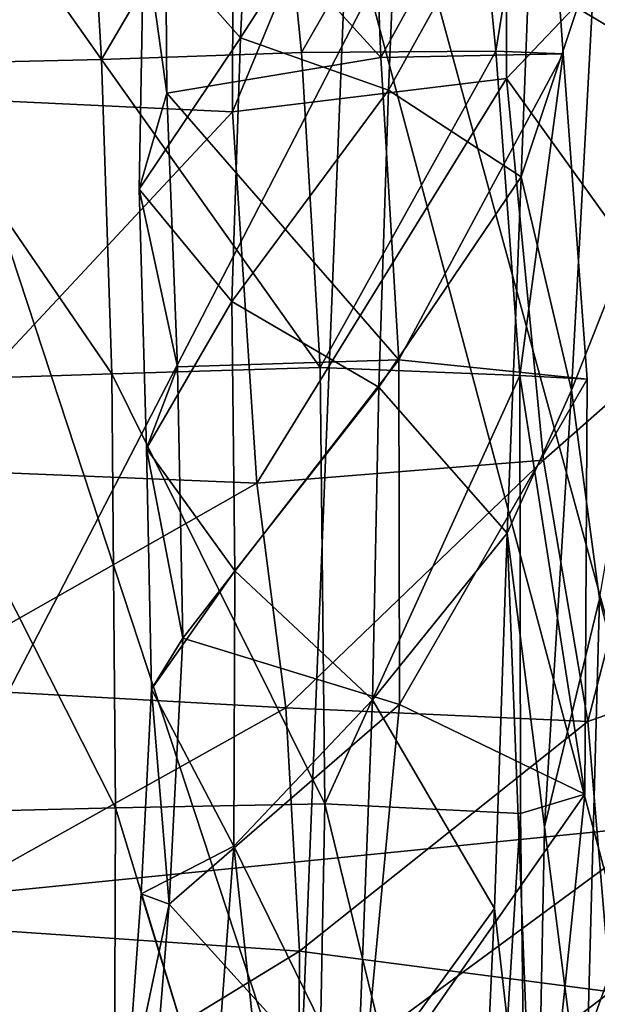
# Model space of a CAD drawing. Extents: x -76 to 76, y -20 to 79.
# Tile 53 of 175: x 0.065 to 0.37, y -16.756 to -16.235. Entities that reach past the tile are written whole.
import ezdxf

# ---------------------------------------------------------------- set-up
doc = ezdxf.new("R2010")
doc.units = 0

msp = doc.modelspace()

# ---------------------------------------------------------------- linework, layer by layer
for points in [[(0.00106, -15.90612, 26.74798), (0.17816, -15.92379, 26.705), (0.00106, -16.2753, 26.69717)], [(0.17816, -15.92379, 26.705), (0.1773, -16.28362, 26.65821), (0.00106, -16.2753, 26.69717)], [(0.17816, -15.92379, 26.705), (0.32219, -15.93262, 26.57544), (0.1773, -16.28362, 26.65821)], [(0.32219, -15.93262, 26.57544), (0.3222, -16.26591, 26.53986), (0.1773, -16.28362, 26.65821)], [(0.40439, -16.1795, 26.34068), (0.3222, -16.26591, 26.53986), (0.32219, -15.93262, 26.57544)], [(0.36911, -16.19999, 25.61833), (0.41693, -16.27782, 25.70153), (0.38201, -15.98231, 25.73446)], [(0.41593, -16.07313, 27.55334), (0.2725, -16.17649, 27.58719), (0.58566, -16.3633, 27.41171)], [(0.13034, -16.18641, 25.55697), (0.18148, -16.24449, 25.49708), (0.18865, -16.09475, 25.48845)], [(0.26629, -16.11215, 25.4889), (0.18865, -16.09475, 25.48845), (0.18148, -16.24449, 25.49708)], [(0.30171, -16.09878, 25.9804), (0.19851, -16.1012, 25.98753), (0.21364, -16.25225, 25.98225)], [(0.31654, -16.25151, 25.98028), (0.30171, -16.09878, 25.9804), (0.21364, -16.25225, 25.98225)], [(0.24974, -16.10468, 25.7967), (0.34121, -16.09899, 25.91895), (0.25571, -16.25488, 25.79765)], [(0.34121, -16.09899, 25.91895), (0.3521, -16.25287, 25.92365), (0.25571, -16.25488, 25.79765)], [(0.30171, -16.09878, 25.9804), (0.31654, -16.25151, 25.98028), (0.34121, -16.09899, 25.91895)], [(0.31654, -16.25151, 25.98028), (0.3521, -16.25287, 25.92365), (0.34121, -16.09899, 25.91895)], [(0.00105, -16.10444, 25.91446), (0.00104, -16.2584, 25.90723), (0.10802, -16.25588, 25.93973)], [(0.09888, -16.1034, 25.94681), (0.00105, -16.10444, 25.91446), (0.10802, -16.25588, 25.93973)], [(0.09888, -16.1034, 25.94681), (0.10802, -16.25588, 25.93973), (0.19851, -16.1012, 25.98753)], [(0.10802, -16.25588, 25.93973), (0.21364, -16.25225, 25.98225), (0.19851, -16.1012, 25.98753)], [(0.24974, -16.10468, 25.7967), (0.25571, -16.25488, 25.79765), (0.14141, -16.12935, 25.66045)], [(0.25977, -16.27222, 25.49158), (0.26629, -16.11215, 25.4889), (0.18148, -16.24449, 25.49708)], [(0.26629, -16.11215, 25.4889), (0.25977, -16.27222, 25.49158), (0.3369, -16.13311, 25.53766)], [(0.13034, -16.18641, 25.55697), (0.14141, -16.12935, 25.66045), (0.14257, -16.27367, 25.6604)], [(0.25571, -16.25488, 25.79765), (0.14257, -16.27367, 25.6604), (0.14141, -16.12935, 25.66045)], [(0.25977, -16.27222, 25.49158), (0.32988, -16.31803, 25.5291), (0.3369, -16.13311, 25.53766)], [(0.36911, -16.19999, 25.61833), (0.3369, -16.13311, 25.53766), (0.32988, -16.31803, 25.5291)], [(0.23813, -16.17562, 24.7183), (0.46015, -16.17211, 24.82081), (0.40906, -16.8163, 24.88966)], [(0.23813, -16.17562, 24.7183), (0.21237, -16.82165, 24.7789), (0.0007, -16.17831, 24.66081)], [(0.21237, -16.82165, 24.7789), (0.0007, -16.82224, 24.71194), (0.0007, -16.17831, 24.66081)], [(0.00108, -16.22477, 27.65823), (0.00108, -16.70146, 27.48626), (0.2725, -16.17649, 27.58719)], [(0.00108, -16.70146, 27.48626), (0.40492, -16.66093, 27.31143), (0.2725, -16.17649, 27.58719)], [(0.21237, -16.82165, 24.7789), (0.23813, -16.17562, 24.7183), (0.40906, -16.8163, 24.88966)], [(0.2725, -16.17649, 27.58719), (0.40492, -16.66093, 27.31143), (0.58566, -16.3633, 27.41171)], [(0.40439, -16.1795, 26.34068), (0.41867, -16.40013, 26.29582), (0.3222, -16.26591, 26.53986)], [(0.13034, -16.18641, 25.55697), (0.12789, -16.32443, 25.56307), (0.18148, -16.24449, 25.49708)], [(0.12789, -16.32443, 25.56307), (0.13034, -16.18641, 25.55697), (0.14257, -16.27367, 25.6604)], [(0.35646, -16.43081, 25.59826), (0.36911, -16.19999, 25.61833), (0.32988, -16.31803, 25.5291)], [(0.36911, -16.19999, 25.61833), (0.35646, -16.43081, 25.59826), (0.41693, -16.27782, 25.70153)], [(0.12789, -16.32443, 25.56307), (0.17682, -16.38393, 25.50734), (0.18148, -16.24449, 25.49708)], [(0.25977, -16.27222, 25.49158), (0.18148, -16.24449, 25.49708), (0.17682, -16.38393, 25.50734)], [(0.31654, -16.25151, 25.98028), (0.21364, -16.25225, 25.98225), (0.22364, -16.4188, 25.97644)], [(0.32922, -16.42303, 25.98025), (0.31654, -16.25151, 25.98028), (0.22364, -16.4188, 25.97644)], [(0.31654, -16.25151, 25.98028), (0.32922, -16.42303, 25.98025), (0.3521, -16.25287, 25.92365)], [(0.11348, -16.42225, 25.93196), (0.10802, -16.25588, 25.93973), (0.00104, -16.2584, 25.90723)], [(0.22364, -16.4188, 25.97644), (0.21364, -16.25225, 25.98225), (0.10802, -16.25588, 25.93973)], [(0.11348, -16.42225, 25.93196), (0.22364, -16.4188, 25.97644), (0.10802, -16.25588, 25.93973)], [(0.25571, -16.25488, 25.79765), (0.2652, -16.41486, 25.80001), (0.14257, -16.27367, 25.6604)], [(0.2652, -16.41486, 25.80001), (0.25571, -16.25488, 25.79765), (0.3521, -16.25287, 25.92365)], [(0.36486, -16.42504, 25.92704), (0.2652, -16.41486, 25.80001), (0.3521, -16.25287, 25.92365)], [(0.32922, -16.42303, 25.98025), (0.36486, -16.42504, 25.92704), (0.3521, -16.25287, 25.92365)], [(0.00104, -16.4259, 25.89956), (0.11348, -16.42225, 25.93196), (0.00104, -16.2584, 25.90723)], [(0.19004, -16.48006, 26.60354), (0.1773, -16.28362, 26.65821), (0.3222, -16.26591, 26.53986)], [(0.34169, -16.46785, 26.47651), (0.19004, -16.48006, 26.60354), (0.3222, -16.26591, 26.53986)], [(0.41867, -16.40013, 26.29582), (0.34169, -16.46785, 26.47651), (0.3222, -16.26591, 26.53986)], [(0.25454, -16.42929, 25.49475), (0.25977, -16.27222, 25.49158), (0.17682, -16.38393, 25.50734)], [(0.25977, -16.27222, 25.49158), (0.25454, -16.42929, 25.49475), (0.32988, -16.31803, 25.5291)], [(0.00107, -16.4723, 26.65364), (0.00106, -16.2753, 26.69717), (0.1773, -16.28362, 26.65821)], [(0.12789, -16.32443, 25.56307), (0.14257, -16.27367, 25.6604), (0.14817, -16.41847, 25.65835)], [(0.2652, -16.41486, 25.80001), (0.14817, -16.41847, 25.65835), (0.14257, -16.27367, 25.6604)], [(0.35646, -16.43081, 25.59826), (0.37126, -16.54122, 25.66438), (0.41693, -16.27782, 25.70153)], [(0.19004, -16.48006, 26.60354), (0.00107, -16.4723, 26.65364), (0.1773, -16.28362, 26.65821)], [(0.25454, -16.42929, 25.49475), (0.32253, -16.50649, 25.52137), (0.32988, -16.31803, 25.5291)], [(0.35646, -16.43081, 25.59826), (0.32988, -16.31803, 25.5291), (0.32253, -16.50649, 25.52137)], [(0.1317, -16.46164, 25.56056), (0.12789, -16.32443, 25.56307), (0.14817, -16.41847, 25.65835)], [(0.12789, -16.32443, 25.56307), (0.1317, -16.46164, 25.56056), (0.17682, -16.38393, 25.50734)], [(0.1317, -16.46164, 25.56056), (0.17849, -16.52644, 25.50381), (0.17682, -16.38393, 25.50734)], [(0.25454, -16.42929, 25.49475), (0.17682, -16.38393, 25.50734), (0.17849, -16.52644, 25.50381)], [(0.34169, -16.46785, 26.47651), (0.41867, -16.40013, 26.29582), (0.36518, -16.60612, 26.41649)], [(0.41867, -16.40013, 26.29582), (0.4356, -16.58132, 26.24956), (0.36518, -16.60612, 26.41649)], [(0.1317, -16.46164, 25.56056), (0.14817, -16.41847, 25.65835), (0.15087, -16.56203, 25.6491)], [(0.14817, -16.41847, 25.65835), (0.2652, -16.41486, 25.80001), (0.15087, -16.56203, 25.6491)], [(0.2652, -16.41486, 25.80001), (0.26558, -16.5971, 25.7942), (0.15087, -16.56203, 25.6491)], [(0.2652, -16.41486, 25.80001), (0.36486, -16.42504, 25.92704), (0.26558, -16.5971, 25.7942)], [(0.11348, -16.42225, 25.93196), (0.00104, -16.4259, 25.89956), (0.11538, -16.65179, 25.92678)], [(0.22364, -16.4188, 25.97644), (0.11348, -16.42225, 25.93196), (0.22615, -16.64977, 25.96932)], [(0.11348, -16.42225, 25.93196), (0.11538, -16.65179, 25.92678), (0.22615, -16.64977, 25.96932)], [(0.32922, -16.42303, 25.98025), (0.22364, -16.4188, 25.97644), (0.22615, -16.64977, 25.96932)], [(0.32961, -16.65478, 25.97534), (0.32922, -16.42303, 25.98025), (0.22615, -16.64977, 25.96932)], [(0.32922, -16.42303, 25.98025), (0.32961, -16.65478, 25.97534), (0.36351, -16.64461, 25.92393)], [(0.36486, -16.42504, 25.92704), (0.32922, -16.42303, 25.98025), (0.36351, -16.64461, 25.92393)], [(0.00104, -16.4259, 25.89956), (0.00097, -16.65455, 25.89638), (0.11538, -16.65179, 25.92678)], [(0.36486, -16.42504, 25.92704), (0.36351, -16.64461, 25.92393), (0.26558, -16.5971, 25.7942)], [(0.25123, -16.59463, 25.48508), (0.25454, -16.42929, 25.49475), (0.17849, -16.52644, 25.50381)], [(0.25454, -16.42929, 25.49475), (0.25123, -16.59463, 25.48508), (0.32253, -16.50649, 25.52137)], [(0.34228, -16.6618, 25.58352), (0.35646, -16.43081, 25.59826), (0.32253, -16.50649, 25.52137)], [(0.35646, -16.43081, 25.59826), (0.34228, -16.6618, 25.58352), (0.37126, -16.54122, 25.66438)], [(0.1317, -16.46164, 25.56056), (0.13445, -16.58903, 25.55149), (0.17849, -16.52644, 25.50381)], [(0.13445, -16.58903, 25.55149), (0.1317, -16.46164, 25.56056), (0.15087, -16.56203, 25.6491)], [(0.19004, -16.48006, 26.60354), (0.34169, -16.46785, 26.47651), (0.20545, -16.59897, 26.55863)], [(0.34169, -16.46785, 26.47651), (0.36518, -16.60612, 26.41649), (0.20545, -16.59897, 26.55863)], [(0.00107, -16.4723, 26.65364), (0.19004, -16.48006, 26.60354), (0.00107, -16.58741, 26.62351)], [(0.19004, -16.48006, 26.60354), (0.20545, -16.59897, 26.55863), (0.00107, -16.58741, 26.62351)], [(0.25123, -16.59463, 25.48508), (0.31573, -16.705, 25.50559), (0.32253, -16.50649, 25.52137)], [(0.31573, -16.705, 25.50559), (0.33771, -16.89675, 25.56702), (0.32253, -16.50649, 25.52137)], [(0.33771, -16.89675, 25.56702), (0.34228, -16.6618, 25.58352), (0.32253, -16.50649, 25.52137)], [(0.13445, -16.58903, 25.55149), (0.178, -16.67213, 25.4931), (0.17849, -16.52644, 25.50381)], [(0.25123, -16.59463, 25.48508), (0.17849, -16.52644, 25.50381), (0.178, -16.67213, 25.4931)], [(0.34228, -16.6618, 25.58352), (0.36357, -16.82918, 25.65543), (0.37126, -16.54122, 25.66438)], [(0.37126, -16.54122, 25.66438), (0.36357, -16.82918, 25.65543), (0.4268, -16.75467, 25.67198)], [(0.13445, -16.58903, 25.55149), (0.15087, -16.56203, 25.6491), (0.14378, -16.70286, 25.62697)], [(0.14378, -16.70286, 25.62697), (0.15087, -16.56203, 25.6491), (0.26558, -16.5971, 25.7942)], [(0.37719, -16.74913, 26.39158), (0.36518, -16.60612, 26.41649), (0.4356, -16.58132, 26.24956)], [(0.00107, -16.71316, 26.61483), (0.00107, -16.58741, 26.62351), (0.20545, -16.59897, 26.55863)], [(0.12895, -16.69728, 25.53763), (0.13445, -16.58903, 25.55149), (0.14378, -16.70286, 25.62697)], [(0.13445, -16.58903, 25.55149), (0.12895, -16.69728, 25.53763), (0.178, -16.67213, 25.4931)], [(0.24324, -16.80511, 25.46534), (0.25123, -16.59463, 25.48508), (0.178, -16.67213, 25.4931)], [(0.25123, -16.59463, 25.48508), (0.24324, -16.80511, 25.46534), (0.31573, -16.705, 25.50559)], [(0.2126, -16.72767, 26.54242), (0.00107, -16.71316, 26.61483), (0.20545, -16.59897, 26.55863)], [(0.24497, -16.81447, 25.77051), (0.14378, -16.70286, 25.62697), (0.26558, -16.5971, 25.7942)], [(0.2126, -16.72767, 26.54242), (0.20545, -16.59897, 26.55863), (0.36518, -16.60612, 26.41649)], [(0.24497, -16.81447, 25.77051), (0.26558, -16.5971, 25.7942), (0.36351, -16.64461, 25.92393)], [(0.37719, -16.74913, 26.39158), (0.2126, -16.72767, 26.54242), (0.36518, -16.60612, 26.41649)], [(0.3331, -16.94034, 25.90299), (0.24497, -16.81447, 25.77051), (0.36351, -16.64461, 25.92393)], [(0.3331, -16.94034, 25.90299), (0.36351, -16.64461, 25.92393), (0.32961, -16.65478, 25.97534)], [(0.11419, -16.99457, 25.92788), (0.11538, -16.65179, 25.92678), (0.00097, -16.65455, 25.89638)], [(0.11419, -16.99457, 25.92788), (0.21952, -16.99484, 25.9606), (0.11538, -16.65179, 25.92678)], [(0.21952, -16.99484, 25.9606), (0.22615, -16.64977, 25.96932), (0.11538, -16.65179, 25.92678)], [(0.21952, -16.99484, 25.9606), (0.30855, -16.98861, 25.95933), (0.22615, -16.64977, 25.96932)], [(0.30855, -16.98861, 25.95933), (0.32961, -16.65478, 25.97534), (0.22615, -16.64977, 25.96932)], [(0.00078, -16.9928, 25.90302), (0.11419, -16.99457, 25.92788), (0.00097, -16.65455, 25.89638)], [(0.30855, -16.98861, 25.95933), (0.3331, -16.94034, 25.90299), (0.32961, -16.65478, 25.97534)], [(0.00108, -16.70146, 27.48626), (0.00109, -16.95786, 27.36366), (0.40492, -16.66093, 27.31143)], [(0.00109, -16.95786, 27.36366), (0.287, -16.99144, 27.16435), (0.40492, -16.66093, 27.31143)], [(0.287, -16.99144, 27.16435), (0.45875, -16.91023, 27.11074), (0.40492, -16.66093, 27.31143)], [(0.34228, -16.6618, 25.58352), (0.33771, -16.89675, 25.56702), (0.36357, -16.82918, 25.65543)], [(0.12895, -16.69728, 25.53763), (0.16686, -16.82104, 25.48177), (0.178, -16.67213, 25.4931)], [(0.16686, -16.82104, 25.48177), (0.22393, -17.09767, 25.43827), (0.178, -16.67213, 25.4931)], [(0.22393, -17.09767, 25.43827), (0.24324, -16.80511, 25.46534), (0.178, -16.67213, 25.4931)], [(0.12895, -16.69728, 25.53763), (0.1207, -16.81195, 25.51971), (0.16686, -16.82104, 25.48177)], [(0.12895, -16.69728, 25.53763), (0.14378, -16.70286, 25.62697), (0.1207, -16.81195, 25.51971)], [(0.14378, -16.70286, 25.62697), (0.13053, -16.86398, 25.60127), (0.1207, -16.81195, 25.51971)], [(0.14378, -16.70286, 25.62697), (0.24497, -16.81447, 25.77051), (0.13053, -16.86398, 25.60127)], [(0.24324, -16.80511, 25.46534), (0.30321, -16.97672, 25.4784), (0.31573, -16.705, 25.50559)], [(0.33771, -16.89675, 25.56702), (0.31573, -16.705, 25.50559), (0.30321, -16.97672, 25.4784)], [(0.00107, -16.71316, 26.61483), (0.2126, -16.72767, 26.54242), (0.00107, -16.8569, 26.61332)], [(0.2126, -16.72767, 26.54242), (0.21183, -16.87448, 26.5379), (0.00107, -16.8569, 26.61332)], [(0.2126, -16.72767, 26.54242), (0.37719, -16.74913, 26.39158), (0.21183, -16.87448, 26.5379)], [(0.37719, -16.74913, 26.39158), (0.37648, -16.90655, 26.38326), (0.21183, -16.87448, 26.5379)], [(0.4268, -16.75467, 25.67198), (0.36357, -16.82918, 25.65543), (0.53983, -16.80752, 25.66918)]]:
    msp.add_3dface(points)

doc.saveas('drawing.dxf')
